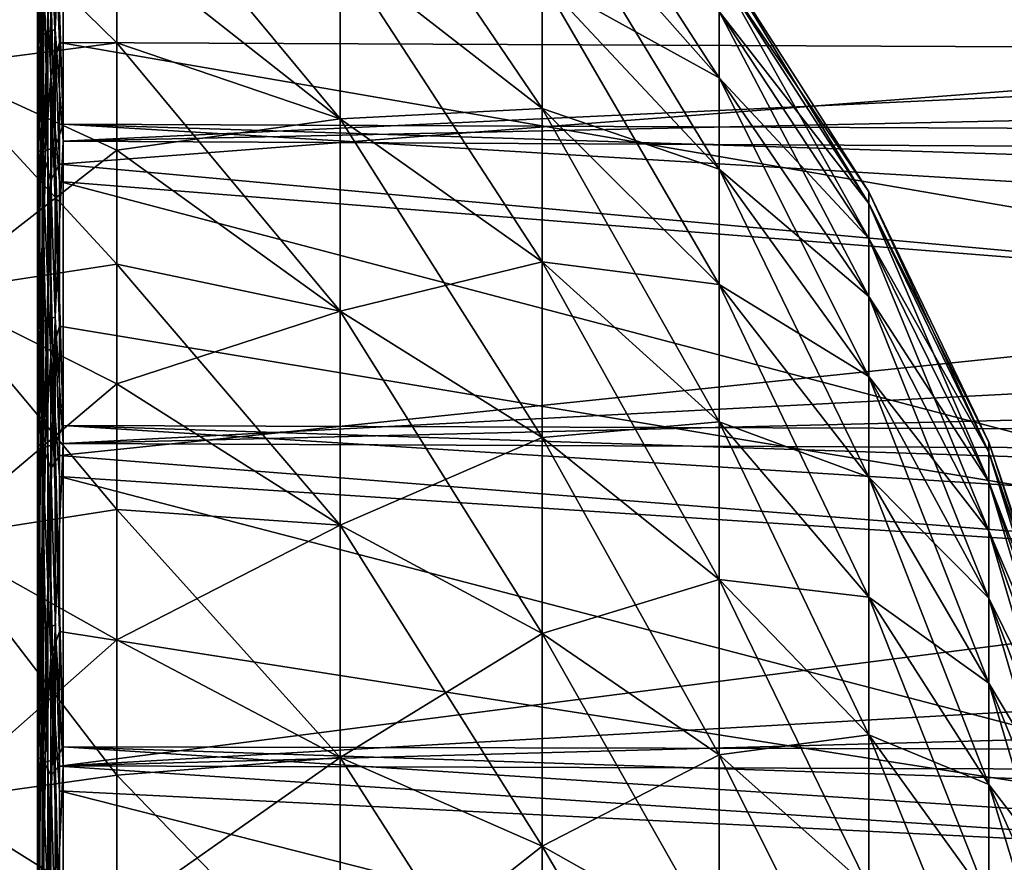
# Model space of a CAD drawing. Header units: metres. Extents: x -128 to 173, y -23 to 79.
# Tile 124 of 129: x 130.16 to 137.88, y 7.38 to 13.99. Entities that reach past the tile are written whole.
import ezdxf

# ---------------------------------------------------------------- set-up
doc = ezdxf.new("R2010")
doc.units = ezdxf.units.M
doc.layers.add('solid_ORA_153_SW0001', color=7, linetype='CONTINUOUS')

msp = doc.modelspace()

# ---------------------------------------------------------------- linework, layer by layer
at = {"layer": 'solid_ORA_153_SW0001'}
for points in [[(130.309845, 13.836121, 18.197544), (130.338531, 13.870053, 18.242172), (130.338531, 15.924419, 16.479324)], [(130.309845, 15.885461, 16.439007), (130.309845, 13.836121, 18.197544), (130.338531, 15.924419, 16.479324)], [(130.338531, 13.870053, 18.242172), (130.38324, 13.896902, 18.277485), (130.38324, 15.955246, 16.511225)], [(130.338531, 15.924419, 16.479324), (130.338531, 13.870053, 18.242172), (130.38324, 15.955246, 16.511225)], [(130.38324, 13.896902, 18.277485), (130.439529, 13.914006, 18.29998), (130.439529, 15.974882, 16.531546)], [(130.38324, 15.955246, 16.511225), (130.38324, 13.896902, 18.277485), (130.439529, 15.974882, 16.531546)], [(130.439529, 15.974882, 16.531546), (130.439529, 13.914006, 18.29998), (130.50174, 15.222705, 17.239149)], [(130.309845, 15.885461, 16.439007), (130.300003, 15.090442, 17.089136), (130.309845, 13.836121, 18.197544)], [(130.472168, 15.836416, 15.836416), (142.184586, 15.531419, 13.759996), (142.184586, 13.759658, 15.531719)], [(130.472168, 14.851344, 16.763702), (130.472168, 15.836416, 15.836416), (142.184586, 13.759658, 15.531719)], [(134.258408, 15.68573, -3.866185), (135.646805, 14.05599, -3.46449), (135.646805, 13.535909, -5.133493)], [(134.258408, 15.105347, -5.728703), (134.258408, 15.68573, -3.866185), (135.646805, 13.535909, -5.133493)], [(134.258408, 13.295444, -9.177183), (132.675537, 14.527064, -10.027308), (132.675537, 15.629805, -8.203155)], [(134.258408, 13.295444, -9.177183), (132.675537, 15.629805, -8.203155), (134.258408, 14.304693, -7.507682)], [(130.349106, 14.850811, 16.853296), (130.404694, 15.56056, 16.138432), (130.404694, 13.551967, 17.858448)], [(130.404694, 15.56056, 16.138432), (130.472168, 14.851344, 16.763702), (130.472168, 13.812081, 17.62982)], [(130.404694, 13.551967, 17.858448), (130.404694, 15.56056, 16.138432), (130.472168, 13.812081, 17.62982)], [(130.472168, 14.959525, -16.667236), (142.184586, 13.759658, -15.531719), (142.184586, 15.531419, -13.759996)], [(130.439529, 15.133806, -17.304819), (130.50174, 15.343526, -17.131702), (130.50174, 13.171754, -18.85269)], [(130.50174, 15.343526, -17.131702), (171.835632, 14.087917, -17.719709), (171.835632, 12.995555, -18.535723)], [(130.50174, 13.171754, -18.85269), (130.50174, 15.343526, -17.131702), (171.835632, 12.995555, -18.535723)], [(132.675537, 13.212487, -11.705242), (130.923691, 14.595462, -12.074686), (130.923691, 15.325027, -11.134141)], [(132.675537, 14.527064, -10.027308), (132.675537, 13.212487, -11.705242), (130.923691, 15.325027, -11.134141)], [(130.439529, 13.914006, 18.29998), (130.50174, 13.038887, 18.944826), (130.50174, 15.222705, 17.239149)], [(130.50174, 15.222705, 17.239149), (130.50174, 13.038887, 18.944826), (171.835632, 14.975998, 16.975777)], [(130.923691, 13.808756, -12.967029), (129.493378, 13.623181, -14.439729), (129.493378, 15.207417, -12.760537)], [(130.923691, 14.595462, -12.074686), (130.923691, 13.808756, -12.967029), (129.493378, 15.207417, -12.760537)], [(130.923691, 13.808756, 12.967029), (129.493378, 15.207417, 12.760537), (129.493378, 13.623181, 14.439729)], [(130.923691, 13.808756, 12.967029), (130.923691, 14.595462, 12.074686), (129.493378, 15.207417, 12.760537)], [(130.300003, 15.210311, -16.982534), (130.300003, 13.057488, -18.688555), (130.300003, 15.124701, -16.785053)], [(130.309845, 15.049093, -17.207952), (130.300003, 13.057488, -18.688555), (130.300003, 15.210311, -16.982534)], [(130.300003, 13.057488, -18.688555), (130.300003, 12.998736, -18.480461), (130.300003, 15.124701, -16.785053)], [(130.312668, 12.967331, -18.416916), (130.300003, 15.124701, -16.785053), (130.300003, 12.998736, -18.480461)], [(130.312668, 15.085278, -16.726294), (130.300003, 15.124701, -16.785053), (130.312668, 12.967331, -18.416916)], [(130.300003, 12.925668, 18.779966), (130.300003, 15.090442, 17.089136), (130.300003, 14.939816, 16.949823)], [(130.309845, 13.836121, 18.197544), (130.300003, 15.090442, 17.089136), (130.300003, 12.925668, 18.779966)], [(130.309845, 15.049093, -17.207952), (130.338531, 15.086, -17.250154), (130.338531, 12.946587, -18.908758)], [(130.312668, 15.085278, -16.726294), (130.312668, 12.967331, -18.416916), (130.349106, 15.044272, -16.680828)], [(130.338531, 15.086, -17.250154), (130.38324, 15.115204, -17.283546), (130.38324, 12.971648, -18.945362)], [(130.338531, 12.946587, -18.908758), (130.338531, 15.086, -17.250154), (130.38324, 12.971648, -18.945362)], [(130.38324, 15.115204, -17.283546), (130.439529, 15.133806, -17.304819), (130.439529, 12.987613, -18.968678)], [(130.38324, 12.971648, -18.945362), (130.38324, 15.115204, -17.283546), (130.439529, 12.987613, -18.968678)], [(130.439529, 12.987613, -18.968678), (130.439529, 15.133806, -17.304819), (130.50174, 13.171754, -18.85269)], [(134.258408, 15.105347, -5.728703), (135.646805, 13.535909, -5.133493), (135.646805, 12.818442, -6.727637)], [(134.258408, 14.304693, -7.507682), (134.258408, 15.105347, -5.728703), (135.646805, 12.818442, -6.727637)], [(134.258408, 15.105347, 5.728703), (135.646805, 13.535909, 5.133493), (135.646805, 14.05599, 3.46449)], [(134.258408, 15.105347, 5.728703), (134.258408, 14.304693, 7.507682), (135.646805, 13.535909, 5.133493)], [(130.309845, 12.914913, -18.862499), (130.300003, 13.057488, -18.688555), (130.309845, 15.049093, -17.207952)], [(130.309845, 12.914913, -18.862499), (130.309845, 15.049093, -17.207952), (130.338531, 12.946587, -18.908758)], [(130.312668, 12.967331, -18.416916), (130.349106, 12.932083, -18.366856), (130.349106, 15.044272, -16.680828)], [(130.349106, 15.044272, -16.680828), (130.349106, 12.932083, -18.366856), (130.404694, 14.816897, -16.82378)], [(130.300003, 12.925668, 18.779966), (130.300003, 14.939816, 16.949823), (130.300003, 12.795671, 18.621639)], [(130.312668, 14.891289, 16.899231), (130.300003, 12.795671, 18.621639), (130.300003, 14.939816, 16.949823)], [(130.404694, 14.816897, -16.82378), (130.472168, 12.858397, -18.337006), (130.472168, 14.959525, -16.667236)], [(130.472168, 14.959525, -16.667236), (130.472168, 12.858397, -18.337006), (142.184586, 13.759658, -15.531719)], [(130.50174, 13.038887, 18.944826), (171.835632, 13.926813, 17.846607), (171.835632, 14.975998, 16.975777)], [(130.312668, 12.753977, 18.565304), (130.300003, 12.795671, 18.621639), (130.312668, 14.891289, 16.899231)], [(130.312668, 14.891289, 16.899231), (130.349106, 14.850811, 16.853296), (130.349106, 12.71931, 18.514841)], [(130.312668, 12.753977, 18.565304), (130.312668, 14.891289, 16.899231), (130.349106, 12.71931, 18.514841)], [(130.349106, 12.71931, 18.514841), (130.349106, 14.850811, 16.853296), (130.404694, 13.551967, 17.858448)], [(130.472168, 13.812081, 17.62982), (130.472168, 14.851344, 16.763702), (142.184586, 13.759658, 15.531719)], [(130.349106, 12.932083, -18.366856), (130.404694, 12.732776, -18.451462), (130.404694, 14.816897, -16.82378)], [(130.404694, 14.816897, -16.82378), (130.404694, 12.732776, -18.451462), (130.472168, 12.858397, -18.337006)], [(132.675537, 13.212487, -11.705242), (130.923691, 13.808756, -12.967029), (130.923691, 14.595462, -12.074686)], [(132.675537, 13.212487, 11.705242), (130.923691, 14.595462, 12.074686), (130.923691, 13.808756, 12.967029)], [(132.675537, 13.212487, 11.705242), (132.675537, 14.527064, 10.027308), (130.923691, 14.595462, 12.074686)], [(134.258408, 12.092319, -10.712859), (132.675537, 13.212487, -11.705242), (132.675537, 14.527064, -10.027308)], [(134.258408, 12.092319, -10.712859), (132.675537, 14.527064, -10.027308), (134.258408, 13.295444, -9.177183)], [(134.258408, 13.295444, 9.177183), (132.675537, 14.527064, 10.027308), (132.675537, 13.212487, 11.705242)], [(134.258408, 14.304693, 7.507682), (132.675537, 14.527064, 10.027308), (134.258408, 13.295444, 9.177183)], [(135.646805, 14.476656), (136.819992, 12.64125), (136.819992, 12.54908, -1.523734)], [(135.646805, 14.371105, 1.744968), (136.819992, 12.64125), (135.646805, 14.476656)], [(135.646805, 14.371105, -1.744968), (135.646805, 14.476656), (136.819992, 12.54908, -1.523734)], [(135.646805, 14.371105, 1.744968), (136.819992, 12.54908, 1.523734), (136.819992, 12.64125)], [(135.646805, 14.371105, -1.744968), (136.819992, 12.54908, -1.523734), (136.819992, 12.273917, -3.025249)], [(135.646805, 14.05599, -3.46449), (135.646805, 14.371105, -1.744968), (136.819992, 12.273917, -3.025249)], [(135.646805, 14.371105, 1.744968), (135.646805, 14.05599, 3.46449), (136.819992, 12.54908, 1.523734)], [(134.258408, 14.304693, -7.507682), (135.646805, 12.818442, -6.727637), (135.646805, 11.914054, -8.223678)], [(134.258408, 13.295444, -9.177183), (134.258408, 14.304693, -7.507682), (135.646805, 11.914054, -8.223678)], [(134.258408, 14.304693, 7.507682), (135.646805, 12.818442, 6.727637), (135.646805, 13.535909, 5.133493)], [(134.258408, 14.304693, 7.507682), (134.258408, 13.295444, 9.177183), (135.646805, 12.818442, 6.727637)], [(135.646805, 14.05599, -3.46449), (136.819992, 12.273917, -3.025249), (136.819992, 11.819774, -4.482649)], [(135.646805, 13.535909, -5.133493), (135.646805, 14.05599, -3.46449), (136.819992, 11.819774, -4.482649)], [(135.646805, 14.05599, 3.46449), (136.819992, 12.273917, 3.025249), (136.819992, 12.54908, 1.523734)], [(135.646805, 14.05599, 3.46449), (135.646805, 13.535909, 5.133493), (136.819992, 12.273917, 3.025249)], [(130.38324, 11.644641, 19.788702), (130.439529, 11.658973, 19.813057), (130.439529, 13.914006, 18.29998)], [(130.38324, 13.896902, 18.277485), (130.38324, 11.644641, 19.788702), (130.439529, 13.914006, 18.29998)], [(130.439529, 13.914006, 18.29998), (130.439529, 11.658973, 19.813057), (130.50174, 13.038887, 18.944826)], [(130.50174, 13.038887, 18.944826), (171.835632, 12.827103, 18.652693), (171.835632, 13.926813, 17.846607)], [(130.309845, 13.836121, 18.197544), (130.300003, 12.925668, 18.779966), (130.309845, 11.59371, 19.70215)], [(130.309845, 11.59371, 19.70215), (130.338531, 11.622143, 19.750469), (130.338531, 13.870053, 18.242172)], [(130.309845, 13.836121, 18.197544), (130.309845, 11.59371, 19.70215), (130.338531, 13.870053, 18.242172)], [(130.338531, 11.622143, 19.750469), (130.38324, 11.644641, 19.788702), (130.38324, 13.896902, 18.277485)], [(130.338531, 13.870053, 18.242172), (130.338531, 11.622143, 19.750469), (130.38324, 13.896902, 18.277485)], [(130.923691, 13.808756, -12.967029), (130.923691, 12.967017, -13.808765), (129.493378, 13.623181, -14.439729)], [(130.923691, 12.967017, 13.808765), (130.923691, 13.808756, 12.967029), (129.493378, 13.623181, 14.439729)], [(130.404694, 13.551967, 17.858448), (130.472168, 13.812081, 17.62982), (130.472168, 12.72242, 18.431608)], [(130.472168, 13.812081, 17.62982), (142.184586, 13.759658, 15.531719), (142.184586, 11.787412, 17.076866)], [(130.472168, 12.72242, 18.431608), (130.472168, 13.812081, 17.62982), (142.184586, 11.787412, 17.076866)], [(130.472168, 12.858397, -18.337006), (142.184586, 11.787412, -17.076866), (142.184586, 13.759658, -15.531719)], [(132.675537, 11.705242, -13.212487), (130.923691, 12.967017, -13.808765), (130.923691, 13.808756, -12.967029)], [(132.675537, 13.212487, -11.705242), (132.675537, 11.705242, -13.212487), (130.923691, 13.808756, -12.967029)], [(132.675537, 13.212487, 11.705242), (130.923691, 13.808756, 12.967029), (130.923691, 12.967017, 13.808765)], [(130.923691, 12.074638, -14.595502), (129.493378, 11.854716, -15.923647), (129.493378, 13.623181, -14.439729)], [(130.923691, 12.967017, -13.808765), (130.923691, 12.074638, -14.595502), (129.493378, 13.623181, -14.439729)], [(130.923691, 12.967017, 13.808765), (129.493378, 13.623181, 14.439729), (129.493378, 11.854716, 15.923647)], [(130.349106, 12.71931, 18.514841), (130.404694, 13.551967, 17.858448), (130.404694, 11.354812, 19.329983)], [(130.404694, 13.551967, 17.858448), (130.472168, 12.72242, 18.431608), (130.472168, 11.586336, 19.166142)], [(130.404694, 11.354812, 19.329983), (130.404694, 13.551967, 17.858448), (130.472168, 11.586336, 19.166142)], [(135.646805, 13.535909, -5.133493), (136.819992, 11.819774, -4.482649), (136.819992, 11.193271, -5.874681)], [(135.646805, 12.818442, -6.727637), (135.646805, 13.535909, -5.133493), (136.819992, 11.193271, -5.874681)], [(135.646805, 13.535909, 5.133493), (136.819992, 11.819774, 4.482649), (136.819992, 12.273917, 3.025249)], [(135.646805, 13.535909, 5.133493), (135.646805, 12.818442, 6.727637), (136.819992, 11.819774, 4.482649)], [(134.258408, 13.295444, 9.177183), (132.675537, 13.212487, 11.705242), (134.258408, 12.092319, 10.712859)], [(134.258408, 13.295444, -9.177183), (135.646805, 11.914054, -8.223678), (135.646805, 10.835933, -9.599798)], [(134.258408, 12.092319, -10.712859), (134.258408, 13.295444, -9.177183), (135.646805, 10.835933, -9.599798)], [(134.258408, 13.295444, 9.177183), (135.646805, 11.914054, 8.223678), (135.646805, 12.818442, 6.727637)], [(134.258408, 13.295444, 9.177183), (134.258408, 12.092319, 10.712859), (135.646805, 11.914054, 8.223678)], [(132.675537, 11.705242, 13.212487), (132.675537, 13.212487, 11.705242), (130.923691, 12.967017, 13.808765)], [(134.258408, 10.712859, -12.092319), (132.675537, 11.705242, -13.212487), (132.675537, 13.212487, -11.705242)], [(134.258408, 10.712859, -12.092319), (132.675537, 13.212487, -11.705242), (134.258408, 12.092319, -10.712859)], [(134.258408, 12.092319, 10.712859), (132.675537, 13.212487, 11.705242), (132.675537, 11.705242, 13.212487)], [(130.439529, 12.987613, -18.968678), (130.50174, 13.171754, -18.85269), (130.50174, 10.808765, -20.29999)], [(130.50174, 13.171754, -18.85269), (171.835632, 11.856046, -19.284492), (171.835632, 10.673525, -19.963301)], [(130.50174, 10.808765, -20.29999), (130.50174, 13.171754, -18.85269), (171.835632, 10.673525, -19.963301)], [(130.50174, 13.171754, -18.85269), (171.835632, 12.995555, -18.535723), (171.835632, 11.856046, -19.284492)], [(130.300003, 13.057488, -18.688555), (130.300003, 10.715096, -20.123289), (130.300003, 12.998736, -18.480461)], [(130.309845, 12.914913, -18.862499), (130.300003, 10.715096, -20.123289), (130.300003, 13.057488, -18.688555)], [(130.300003, 10.715096, -20.123289), (130.300003, 10.685351, -19.907734), (130.300003, 12.998736, -18.480461)], [(130.312668, 10.661676, -19.840946), (130.300003, 12.998736, -18.480461), (130.300003, 10.685351, -19.907734)], [(130.312668, 12.967331, -18.416916), (130.300003, 12.998736, -18.480461), (130.312668, 10.661676, -19.840946)], [(130.38324, 12.971648, -18.945362), (130.439529, 12.987613, -18.968678), (130.439529, 10.66019, -20.367847)], [(130.439529, 11.658973, 19.813057), (130.50174, 10.665783, 20.375479), (130.50174, 13.038887, 18.944826)], [(130.439529, 10.66019, -20.367847), (130.439529, 12.987613, -18.968678), (130.50174, 10.808765, -20.29999)], [(130.50174, 13.038887, 18.944826), (130.50174, 10.665783, 20.375479), (171.835632, 12.827103, 18.652693)], [(130.923691, 12.074638, 14.595502), (130.923691, 12.967017, 13.808765), (129.493378, 11.854716, 15.923647)], [(130.300003, 10.573256, 20.198175), (130.300003, 12.925668, 18.779966), (130.300003, 12.795671, 18.621639)], [(130.309845, 11.59371, 19.70215), (130.300003, 12.925668, 18.779966), (130.300003, 10.573256, 20.198175)], [(130.309845, 10.600517, -20.253836), (130.300003, 10.715096, -20.123289), (130.309845, 12.914913, -18.862499)], [(130.309845, 12.914913, -18.862499), (130.338531, 12.946587, -18.908758), (130.338531, 10.626515, -20.303509)], [(130.309845, 10.600517, -20.253836), (130.309845, 12.914913, -18.862499), (130.338531, 10.626515, -20.303509)], [(130.312668, 12.967331, -18.416916), (130.312668, 10.661676, -19.840946), (130.349106, 12.932083, -18.366856)], [(130.312668, 10.661676, -19.840946), (130.349106, 10.632696, -19.787014), (130.349106, 12.932083, -18.366856)], [(130.338531, 12.946587, -18.908758), (130.38324, 12.971648, -18.945362), (130.38324, 10.647085, -20.342812)], [(130.338531, 10.626515, -20.303509), (130.338531, 12.946587, -18.908758), (130.38324, 10.647085, -20.342812)], [(130.349106, 12.932083, -18.366856), (130.349106, 10.632696, -19.787014), (130.404694, 12.732776, -18.451462)], [(130.38324, 10.647085, -20.342812), (130.38324, 12.971648, -18.945362), (130.439529, 10.66019, -20.367847)], [(132.675537, 11.705242, -13.212487), (130.923691, 12.074638, -14.595502), (130.923691, 12.967017, -13.808765)], [(132.675537, 11.705242, 13.212487), (130.923691, 12.967017, 13.808765), (130.923691, 12.074638, 14.595502)], [(130.404694, 12.732776, -18.451462), (130.472168, 10.572621, -19.74345), (130.472168, 12.858397, -18.337006)], [(130.472168, 12.858397, -18.337006), (130.472168, 10.572621, -19.74345), (142.184586, 11.787412, -17.076866)], [(130.50174, 10.665783, 20.375479), (171.835632, 11.680857, 19.391108), (171.835632, 12.827103, 18.652693)], [(135.646805, 12.818442, -6.727637), (136.819992, 11.193271, -5.874681), (136.819992, 10.403544, -7.181048)], [(135.646805, 11.914054, -8.223678), (135.646805, 12.818442, -6.727637), (136.819992, 10.403544, -7.181048)], [(135.646805, 12.818442, 6.727637), (136.819992, 11.193271, 5.874681), (136.819992, 11.819774, 4.482649)], [(135.646805, 12.818442, 6.727637), (135.646805, 11.914054, 8.223678), (136.819992, 11.193271, 5.874681)], [(130.300003, 10.573256, 20.198175), (130.300003, 12.795671, 18.621639), (130.300003, 10.466234, 20.0238)], [(130.312668, 12.753977, 18.565304), (130.300003, 10.466234, 20.0238), (130.300003, 12.795671, 18.621639)], [(130.312668, 10.432046, 19.962637), (130.300003, 10.466234, 20.0238), (130.312668, 12.753977, 18.565304)], [(130.312668, 12.753977, 18.565304), (130.349106, 12.71931, 18.514841), (130.349106, 10.403689, 19.908375)], [(130.312668, 10.432046, 19.962637), (130.312668, 12.753977, 18.565304), (130.349106, 10.403689, 19.908375)], [(130.349106, 10.632696, -19.787014), (130.404694, 10.471491, -19.822409), (130.404694, 12.732776, -18.451462)], [(130.349106, 10.403689, 19.908375), (130.349106, 12.71931, 18.514841), (130.404694, 11.354812, 19.329983)], [(130.404694, 12.732776, -18.451462), (130.404694, 10.471491, -19.822409), (130.472168, 10.572621, -19.74345)], [(130.472168, 12.72242, 18.431608), (142.184586, 11.787412, 17.076866), (142.184586, 9.643244, 18.373085)], [(130.472168, 11.586336, 19.166142), (130.472168, 12.72242, 18.431608), (142.184586, 9.643244, 18.373085)], [(136.819992, 12.64125), (137.760406, 10.676389), (137.760406, 10.598545, -1.286896)], [(136.819992, 12.54908, 1.523734), (137.760406, 10.676389), (136.819992, 12.64125)], [(136.819992, 12.54908, -1.523734), (136.819992, 12.64125), (137.760406, 10.598545, -1.286896)], [(136.819992, 12.54908, 1.523734), (137.760406, 10.598545, 1.286896), (137.760406, 10.676389)], [(136.819992, 12.54908, -1.523734), (137.760406, 10.598545, -1.286896), (137.760406, 10.366152, -2.555027)], [(136.819992, 12.273917, -3.025249), (136.819992, 12.54908, -1.523734), (137.760406, 10.366152, -2.555027)], [(136.819992, 12.54908, 1.523734), (136.819992, 12.273917, 3.025249), (137.760406, 10.598545, 1.286896)], [(136.819992, 12.273917, -3.025249), (137.760406, 10.366152, -2.555027), (137.760406, 9.982596, -3.785899)], [(136.819992, 11.819774, -4.482649), (136.819992, 12.273917, -3.025249), (137.760406, 9.982596, -3.785899)], [(136.819992, 12.273917, 3.025249), (137.760406, 10.366152, 2.555027), (137.760406, 10.598545, 1.286896)], [(136.819992, 12.273917, 3.025249), (136.819992, 11.819774, 4.482649), (137.760406, 10.366152, 2.555027)], [(130.923691, 12.074638, -14.595502), (130.923691, 11.134152, -15.325019), (129.493378, 11.854716, -15.923647)], [(130.923691, 11.134152, 15.325019), (130.923691, 12.074638, 14.595502), (129.493378, 11.854716, 15.923647)], [(132.675537, 10.027308, -14.527064), (130.923691, 11.134152, -15.325019), (130.923691, 12.074638, -14.595502)], [(132.675537, 11.705242, -13.212487), (132.675537, 10.027308, -14.527064), (130.923691, 12.074638, -14.595502)], [(132.675537, 11.705242, 13.212487), (130.923691, 12.074638, 14.595502), (130.923691, 11.134152, 15.325019)], [(134.258408, 12.092319, 10.712859), (132.675537, 11.705242, 13.212487), (134.258408, 10.712859, 12.092319)], [(134.258408, 12.092319, -10.712859), (135.646805, 10.835933, -9.599798), (135.646805, 9.599798, -10.835933)], [(134.258408, 10.712859, -12.092319), (134.258408, 12.092319, -10.712859), (135.646805, 9.599798, -10.835933)], [(134.258408, 12.092319, 10.712859), (135.646805, 10.835933, 9.599798), (135.646805, 11.914054, 8.223678)], [(134.258408, 12.092319, 10.712859), (134.258408, 10.712859, 12.092319), (135.646805, 10.835933, 9.599798)], [(135.646805, 11.914054, -8.223678), (136.819992, 10.403544, -7.181048), (136.819992, 9.462111, -8.382699)], [(135.646805, 10.835933, -9.599798), (135.646805, 11.914054, -8.223678), (136.819992, 9.462111, -8.382699)], [(135.646805, 11.914054, 8.223678), (136.819992, 10.403544, 7.181048), (136.819992, 11.193271, 5.874681)], [(135.646805, 11.914054, 8.223678), (135.646805, 10.835933, 9.599798), (136.819992, 10.403544, 7.181048)], [(130.923691, 10.150064, -15.993804), (129.493378, 9.925936, -17.192226), (129.493378, 11.854716, -15.923647)], [(130.923691, 11.134152, -15.325019), (130.923691, 10.150064, -15.993804), (129.493378, 11.854716, -15.923647)], [(130.923691, 11.134152, 15.325019), (129.493378, 11.854716, 15.923647), (129.493378, 9.925936, 17.192226)], [(136.819992, 11.819774, -4.482649), (137.760406, 9.982596, -3.785899), (137.760406, 9.453472, -4.961565)], [(136.819992, 11.193271, -5.874681), (136.819992, 11.819774, -4.482649), (137.760406, 9.453472, -4.961565)], [(136.819992, 11.819774, 4.482649), (137.760406, 9.982596, 3.785899), (137.760406, 10.366152, 2.555027)], [(136.819992, 11.819774, 4.482649), (136.819992, 11.193271, 5.874681), (137.760406, 9.982596, 3.785899)], [(130.472168, 10.572621, -19.74345), (142.184586, 9.643244, -18.373085), (142.184586, 11.787412, -17.076866)], [(130.50174, 10.665783, 20.375479), (171.835632, 10.492235, 20.059175), (171.835632, 11.680857, 19.391108)], [(132.675537, 10.027308, 14.527064), (132.675537, 11.705242, 13.212487), (130.923691, 11.134152, 15.325019)], [(134.258408, 9.177183, -13.295444), (132.675537, 10.027308, -14.527064), (132.675537, 11.705242, -13.212487)], [(134.258408, 9.177183, -13.295444), (132.675537, 11.705242, -13.212487), (134.258408, 10.712859, -12.092319)], [(134.258408, 10.712859, 12.092319), (132.675537, 11.705242, 13.212487), (132.675537, 10.027308, 14.527064)], [(130.309845, 11.59371, 19.70215), (130.300003, 10.573256, 20.198175), (130.309845, 9.18952, 20.931831)], [(130.309845, 9.18952, 20.931831), (130.338531, 9.212057, 20.983166), (130.338531, 11.622143, 19.750469)], [(130.309845, 11.59371, 19.70215), (130.309845, 9.18952, 20.931831), (130.338531, 11.622143, 19.750469)], [(130.338531, 9.212057, 20.983166), (130.38324, 9.229889, 21.023785), (130.38324, 11.644641, 19.788702)], [(130.338531, 11.622143, 19.750469), (130.338531, 9.212057, 20.983166), (130.38324, 11.644641, 19.788702)], [(130.38324, 9.229889, 21.023785), (130.439529, 9.241249, 21.04966), (130.439529, 11.658973, 19.813057)], [(130.38324, 11.644641, 19.788702), (130.38324, 9.229889, 21.023785), (130.439529, 11.658973, 19.813057)], [(130.404694, 11.354812, 19.329983), (130.472168, 11.586336, 19.166142), (130.472168, 10.407974, 19.830738)], [(130.439529, 11.658973, 19.813057), (130.439529, 9.241249, 21.04966), (130.50174, 10.665783, 20.375479)], [(130.472168, 10.407974, 19.830738), (130.472168, 11.586336, 19.166142), (142.184586, 9.643244, 18.373085)], [(130.349106, 10.403689, 19.908375), (130.404694, 11.354812, 19.329983), (130.404694, 8.999664, 20.53256)], [(130.404694, 11.354812, 19.329983), (130.472168, 10.407974, 19.830738), (130.472168, 9.191636, 20.422977)], [(130.404694, 8.999664, 20.53256), (130.404694, 11.354812, 19.329983), (130.472168, 9.191636, 20.422977)], [(130.923691, 10.150064, 15.993804), (130.923691, 11.134152, 15.325019), (129.493378, 9.925936, 17.192226)], [(132.675537, 10.027308, -14.527064), (130.923691, 10.150064, -15.993804), (130.923691, 11.134152, -15.325019)], [(132.675537, 10.027308, 14.527064), (130.923691, 11.134152, 15.325019), (130.923691, 10.150064, 15.993804)], [(136.819992, 11.193271, -5.874681), (137.760406, 9.453472, -4.961565), (137.760406, 8.786495, -6.06488)], [(136.819992, 10.403544, -7.181048), (136.819992, 11.193271, -5.874681), (137.760406, 8.786495, -6.06488)], [(136.819992, 11.193271, 5.874681), (137.760406, 9.453472, 4.961565), (137.760406, 9.982596, 3.785899)], [(136.819992, 11.193271, 5.874681), (136.819992, 10.403544, 7.181048), (137.760406, 9.453472, 4.961565)], [(134.258408, 10.712859, 12.092319), (135.646805, 9.599798, 10.835933), (135.646805, 10.835933, 9.599798)], [(135.646805, 10.835933, -9.599798), (136.819992, 9.462111, -8.382699), (136.819992, 8.382699, -9.462111)], [(135.646805, 9.599798, -10.835933), (135.646805, 10.835933, -9.599798), (136.819992, 8.382699, -9.462111)], [(135.646805, 10.835933, 9.599798), (136.819992, 9.462111, 8.382699), (136.819992, 10.403544, 7.181048)], [(135.646805, 10.835933, 9.599798), (135.646805, 9.599798, 10.835933), (136.819992, 9.462111, 8.382699)], [(130.439529, 10.66019, -20.367847), (130.50174, 10.808765, -20.29999), (130.50174, 8.288858, -21.452595)], [(130.50174, 10.808765, -20.29999), (171.835632, 9.452281, -20.569683), (171.835632, 8.196746, -21.101442)], [(130.50174, 8.288858, -21.452595), (130.50174, 10.808765, -20.29999), (171.835632, 8.196746, -21.101442)], [(130.50174, 10.808765, -20.29999), (171.835632, 10.673525, -19.963301), (171.835632, 9.452281, -20.569683)], [(130.300003, 10.715096, -20.123289), (130.300003, 8.217105, -21.265917), (130.300003, 10.685351, -19.907734)], [(130.309845, 10.600517, -20.253836), (130.300003, 8.217105, -21.265917), (130.300003, 10.715096, -20.123289)], [(130.300003, 8.217105, -21.265917), (130.300003, 8.21637, -21.047228), (130.300003, 10.685351, -19.907734)], [(130.312668, 8.201689, -20.977768), (130.300003, 10.685351, -19.907734), (130.300003, 8.21637, -21.047228)], [(130.312668, 10.661676, -19.840946), (130.300003, 10.685351, -19.907734), (130.312668, 8.201689, -20.977768)], [(130.312668, 10.661676, -19.840946), (130.312668, 8.201689, -20.977768), (130.349106, 10.632696, -19.787014)], [(130.38324, 10.647085, -20.342812), (130.439529, 10.66019, -20.367847), (130.439529, 8.184012, -21.482801)], [(130.439529, 9.241249, 21.04966), (130.50174, 8.137841, 21.510336), (130.50174, 10.665783, 20.375479)], [(130.439529, 8.184012, -21.482801), (130.439529, 10.66019, -20.367847), (130.50174, 8.288858, -21.452595)], [(130.50174, 10.665783, 20.375479), (130.50174, 8.137841, 21.510336), (171.835632, 10.492235, 20.059175)], [(134.258408, 10.712859, 12.092319), (132.675537, 10.027308, 14.527064), (134.258408, 9.177183, 13.295444)], [(134.258408, 10.712859, -12.092319), (135.646805, 9.599798, -10.835933), (135.646805, 8.223678, -11.914054)], [(134.258408, 9.177183, -13.295444), (134.258408, 10.712859, -12.092319), (135.646805, 8.223678, -11.914054)], [(134.258408, 10.712859, 12.092319), (134.258408, 9.177183, 13.295444), (135.646805, 9.599798, 10.835933)], [(137.760406, 10.676389), (138.454025, 8.611446), (138.454025, 8.548659, -1.037995)], [(137.760406, 10.598545, 1.286896), (138.454025, 8.611446), (137.760406, 10.676389)], [(137.760406, 10.598545, -1.286896), (137.760406, 10.676389), (138.454025, 8.548659, -1.037995)], [(130.309845, 8.138202, -21.362549), (130.300003, 8.217105, -21.265917), (130.309845, 10.600517, -20.253836)], [(130.309845, 10.600517, -20.253836), (130.338531, 10.626515, -20.303509), (130.338531, 8.15816, -21.41494)], [(130.309845, 8.138202, -21.362549), (130.309845, 10.600517, -20.253836), (130.338531, 8.15816, -21.41494)], [(130.312668, 8.201689, -20.977768), (130.349106, 8.179396, -20.920748), (130.349106, 10.632696, -19.787014)], [(130.338531, 10.626515, -20.303509), (130.38324, 10.647085, -20.342812), (130.38324, 8.173952, -21.456394)], [(130.338531, 8.15816, -21.41494), (130.338531, 10.626515, -20.303509), (130.38324, 8.173952, -21.456394)], [(130.349106, 10.632696, -19.787014), (130.349106, 8.179396, -20.920748), (130.404694, 10.471491, -19.822409)], [(130.38324, 8.173952, -21.456394), (130.38324, 10.647085, -20.342812), (130.439529, 8.184012, -21.482801)], [(137.760406, 10.598545, 1.286896), (138.454025, 8.548659, 1.037995), (138.454025, 8.611446)], [(137.760406, 10.598545, -1.286896), (138.454025, 8.548659, -1.037995), (138.454025, 8.361214, -2.060854)], [(137.760406, 10.366152, -2.555027), (137.760406, 10.598545, -1.286896), (138.454025, 8.361214, -2.060854)], [(137.760406, 10.598545, 1.286896), (137.760406, 10.366152, 2.555027), (138.454025, 8.548659, 1.037995)], [(130.300003, 8.067329, 21.323185), (130.300003, 10.573256, 20.198175), (130.300003, 10.466234, 20.0238)], [(130.309845, 9.18952, 20.931831), (130.300003, 10.573256, 20.198175), (130.300003, 8.067329, 21.323185)], [(130.404694, 10.471491, -19.822409), (130.472168, 8.135018, -20.866375), (130.472168, 10.572621, -19.74345)], [(130.472168, 10.572621, -19.74345), (130.472168, 8.135018, -20.866375), (142.184586, 9.643244, -18.373085)], [(130.300003, 8.067329, 21.323185), (130.300003, 10.466234, 20.0238), (130.300003, 7.985212, 21.136011)], [(130.312668, 10.432046, 19.962637), (130.300003, 7.985212, 21.136011), (130.300003, 10.466234, 20.0238)], [(130.312668, 7.959106, 21.071001), (130.300003, 7.985212, 21.136011), (130.312668, 10.432046, 19.962637)], [(130.312668, 10.432046, 19.962637), (130.349106, 10.403689, 19.908375), (130.349106, 7.937472, 21.013727)], [(130.312668, 7.959106, 21.071001), (130.312668, 10.432046, 19.962637), (130.349106, 7.937472, 21.013727)], [(130.349106, 8.179396, -20.920748), (130.404694, 8.064506, -20.917547), (130.404694, 10.471491, -19.822409)], [(130.404694, 10.471491, -19.822409), (130.404694, 8.064506, -20.917547), (130.472168, 8.135018, -20.866375)], [(130.50174, 8.137841, 21.510336), (171.835632, 9.265548, 20.65447), (171.835632, 10.492235, 20.059175)], [(130.349106, 7.937472, 21.013727), (130.349106, 10.403689, 19.908375), (130.404694, 8.999664, 20.53256)], [(130.472168, 10.407974, 19.830738), (142.184586, 9.643244, 18.373085), (142.184586, 7.358147, 19.401554)], [(130.472168, 9.191636, 20.422977), (130.472168, 10.407974, 19.830738), (142.184586, 7.358147, 19.401554)], [(136.819992, 10.403544, -7.181048), (137.760406, 8.786495, -6.06488), (137.760406, 7.991392, -7.079755)], [(136.819992, 9.462111, -8.382699), (136.819992, 10.403544, -7.181048), (137.760406, 7.991392, -7.079755)], [(136.819992, 10.403544, 7.181048), (137.760406, 8.786495, 6.06488), (137.760406, 9.453472, 4.961565)], [(136.819992, 10.403544, 7.181048), (136.819992, 9.462111, 8.382699), (137.760406, 8.786495, 6.06488)], [(137.760406, 10.366152, -2.555027), (138.454025, 8.361214, -2.060854), (138.454025, 8.051842, -3.053661)], [(137.760406, 9.982596, -3.785899), (137.760406, 10.366152, -2.555027), (138.454025, 8.051842, -3.053661)], [(137.760406, 10.366152, 2.555027), (138.454025, 8.361214, 2.060854), (138.454025, 8.548659, 1.037995)], [(137.760406, 10.366152, 2.555027), (137.760406, 9.982596, 3.785899), (138.454025, 8.361214, 2.060854)], [(130.923691, 10.150064, -15.993804), (130.923691, 9.12574, -16.59959), (129.493378, 9.925936, -17.192226)], [(130.923691, 9.12574, 16.59959), (130.923691, 10.150064, 15.993804), (129.493378, 9.925936, 17.192226)], [(132.675537, 8.203155, -15.629805), (130.923691, 9.12574, -16.59959), (130.923691, 10.150064, -15.993804)], [(132.675537, 10.027308, -14.527064), (132.675537, 8.203155, -15.629805), (130.923691, 10.150064, -15.993804)], [(132.675537, 10.027308, 14.527064), (130.923691, 10.150064, 15.993804), (130.923691, 9.12574, 16.59959)], [(132.675537, 8.203155, 15.629805), (132.675537, 10.027308, 14.527064), (130.923691, 9.12574, 16.59959)], [(134.258408, 7.507682, -14.304693), (132.675537, 8.203155, -15.629805), (132.675537, 10.027308, -14.527064)], [(134.258408, 7.507682, -14.304693), (132.675537, 10.027308, -14.527064), (134.258408, 9.177183, -13.295444)], [(134.258408, 9.177183, 13.295444), (132.675537, 10.027308, 14.527064), (132.675537, 8.203155, 15.629805)], [(137.760406, 9.982596, -3.785899), (138.454025, 8.051842, -3.053661), (138.454025, 7.625057, -4.001939)], [(137.760406, 9.453472, -4.961565), (137.760406, 9.982596, -3.785899), (138.454025, 7.625057, -4.001939)], [(137.760406, 9.982596, 3.785899), (138.454025, 8.051842, 3.053661), (138.454025, 8.361214, 2.060854)], [(137.760406, 9.982596, 3.785899), (137.760406, 9.453472, 4.961565), (138.454025, 8.051842, 3.053661)], [(130.923691, 8.065343, -17.139889), (129.493378, 7.862925, -18.22831), (129.493378, 9.925936, -17.192226)], [(130.923691, 9.12574, -16.59959), (130.923691, 8.065343, -17.139889), (129.493378, 9.925936, -17.192226)], [(130.923691, 9.12574, 16.59959), (129.493378, 9.925936, 17.192226), (129.493378, 7.862925, 18.22831)], [(130.472168, 8.135018, -20.866375), (142.184586, 7.358147, -19.401554), (142.184586, 9.643244, -18.373085)], [(134.258408, 9.177183, 13.295444), (135.646805, 8.223678, 11.914054), (135.646805, 9.599798, 10.835933)], [(135.646805, 9.599798, -10.835933), (136.819992, 8.382699, -9.462111), (136.819992, 7.181048, -10.403544)], [(135.646805, 8.223678, -11.914054), (135.646805, 9.599798, -10.835933), (136.819992, 7.181048, -10.403544)], [(135.646805, 9.599798, 10.835933), (136.819992, 8.382699, 9.462111), (136.819992, 9.462111, 8.382699)], [(135.646805, 9.599798, 10.835933), (135.646805, 8.223678, 11.914054), (136.819992, 8.382699, 9.462111)], [(136.819992, 9.462111, -8.382699), (137.760406, 7.991392, -7.079755), (137.760406, 7.079755, -7.991392)], [(136.819992, 8.382699, -9.462111), (136.819992, 9.462111, -8.382699), (137.760406, 7.079755, -7.991392)], [(136.819992, 9.462111, 8.382699), (137.760406, 7.991392, 7.079755), (137.760406, 8.786495, 6.06488)], [(136.819992, 9.462111, 8.382699), (136.819992, 8.382699, 9.462111), (137.760406, 7.991392, 7.079755)], [(137.760406, 9.453472, -4.961565), (138.454025, 7.625057, -4.001939), (138.454025, 7.087081, -4.891859)], [(137.760406, 8.786495, -6.06488), (137.760406, 9.453472, -4.961565), (138.454025, 7.087081, -4.891859)], [(137.760406, 9.453472, 4.961565), (138.454025, 7.625057, 4.001939), (138.454025, 8.051842, 3.053661)], [(137.760406, 9.453472, 4.961565), (137.760406, 8.786495, 6.06488), (138.454025, 7.625057, 4.001939)], [(130.309845, 9.18952, 20.931831), (130.300003, 8.067329, 21.323185), (130.309845, 6.657098, 21.869429)], [(130.309845, 6.657098, 21.869429), (130.338531, 6.673425, 21.923061), (130.338531, 9.212057, 20.983166)], [(130.309845, 9.18952, 20.931831), (130.309845, 6.657098, 21.869429), (130.338531, 9.212057, 20.983166)], [(130.338531, 6.673425, 21.923061), (130.38324, 6.686343, 21.9655), (130.38324, 9.229889, 21.023785)], [(130.338531, 9.212057, 20.983166), (130.338531, 6.673425, 21.923061), (130.38324, 9.229889, 21.023785)], [(130.38324, 6.686343, 21.9655), (130.439529, 6.694572, 21.992535), (130.439529, 9.241249, 21.04966)], [(130.38324, 9.229889, 21.023785), (130.38324, 6.686343, 21.9655), (130.439529, 9.241249, 21.04966)], [(130.404694, 8.999664, 20.53256), (130.472168, 9.191636, 20.422977), (130.472168, 7.941757, 20.940693)], [(130.439529, 9.241249, 21.04966), (130.439529, 6.694572, 21.992535), (130.50174, 8.137841, 21.510336)], [(130.472168, 7.941757, 20.940693), (130.472168, 9.191636, 20.422977), (142.184586, 7.358147, 19.401554)], [(130.50174, 8.137841, 21.510336), (171.835632, 8.005247, 21.174831), (171.835632, 9.265548, 20.65447)], [(130.923691, 8.065343, 17.139889), (130.923691, 9.12574, 16.59959), (129.493378, 7.862925, 18.22831)], [(132.675537, 8.203155, -15.629805), (130.923691, 8.065343, -17.139889), (130.923691, 9.12574, -16.59959)], [(132.675537, 8.203155, 15.629805), (130.923691, 9.12574, 16.59959), (130.923691, 8.065343, 17.139889)], [(134.258408, 9.177183, 13.295444), (132.675537, 8.203155, 15.629805), (134.258408, 7.507682, 14.304693)], [(134.258408, 9.177183, -13.295444), (135.646805, 8.223678, -11.914054), (135.646805, 6.727637, -12.818442)], [(134.258408, 7.507682, -14.304693), (134.258408, 9.177183, -13.295444), (135.646805, 6.727637, -12.818442)], [(134.258408, 9.177183, 13.295444), (134.258408, 7.507682, 14.304693), (135.646805, 8.223678, 11.914054)], [(130.349106, 7.937472, 21.013727), (130.404694, 8.999664, 20.53256), (130.404694, 6.519297, 21.449448)], [(130.404694, 8.999664, 20.53256), (130.472168, 7.941757, 20.940693), (130.472168, 6.6629, 21.382)], [(130.404694, 6.519297, 21.449448), (130.404694, 8.999664, 20.53256), (130.472168, 6.6629, 21.382)], [(137.760406, 8.786495, -6.06488), (138.454025, 7.087081, -4.891859), (138.454025, 6.44576, -5.710445)], [(137.760406, 7.991392, -7.079755), (137.760406, 8.786495, -6.06488), (138.454025, 6.44576, -5.710445)], [(137.760406, 8.786495, 6.06488), (138.454025, 7.087081, 4.891859), (138.454025, 7.625057, 4.001939)], [(137.760406, 8.786495, 6.06488), (137.760406, 7.991392, 7.079755), (138.454025, 7.087081, 4.891859)], [(135.646805, 8.223678, 11.914054), (136.819992, 7.181048, 10.403544), (136.819992, 8.382699, 9.462111)], [(136.819992, 8.382699, -9.462111), (137.760406, 7.079755, -7.991392), (137.760406, 6.06488, -8.786495)], [(136.819992, 7.181048, -10.403544), (136.819992, 8.382699, -9.462111), (137.760406, 6.06488, -8.786495)], [(136.819992, 8.382699, 9.462111), (137.760406, 7.079755, 7.991392), (137.760406, 7.991392, 7.079755)], [(136.819992, 8.382699, 9.462111), (136.819992, 7.181048, 10.403544), (137.760406, 7.079755, 7.991392)], [(130.439529, 8.184012, -21.482801), (130.50174, 8.288858, -21.452595), (130.50174, 5.648626, -22.293766)], [(130.50174, 8.288858, -21.452595), (171.835632, 6.911474, -21.556646), (171.835632, 5.601127, -21.933647)], [(130.50174, 5.648626, -22.293766), (130.50174, 8.288858, -21.452595), (171.835632, 5.601127, -21.933647)], [(130.50174, 8.288858, -21.452595), (171.835632, 8.196746, -21.101442), (171.835632, 6.911474, -21.556646)], [(130.300003, 8.217105, -21.265917), (130.300003, 5.599591, -22.099878), (130.300003, 8.21637, -21.047228)], [(130.309845, 8.138202, -21.362549), (130.300003, 5.599591, -22.099878), (130.300003, 8.217105, -21.265917)], [(130.300003, 5.599591, -22.099878), (130.300003, 5.628863, -21.881737), (130.300003, 8.21637, -21.047228)], [(130.312668, 5.622979, -21.810928), (130.300003, 8.21637, -21.047228), (130.300003, 5.628863, -21.881737)], [(130.312668, 8.201689, -20.977768), (130.300003, 8.21637, -21.047228), (130.312668, 5.622979, -21.810928)], [(130.312668, 8.201689, -20.977768), (130.312668, 5.622979, -21.810928), (130.349106, 8.179396, -20.920748)], [(132.675537, 8.203155, -15.629805), (132.675537, 6.259379, -16.504627), (130.923691, 8.065343, -17.139889)], [(132.675537, 8.203155, 15.629805), (130.923691, 8.065343, 17.139889), (130.923691, 6.973417, 17.612411)], [(132.675537, 6.259379, 16.504627), (132.675537, 8.203155, 15.629805), (130.923691, 6.973417, 17.612411)], [(134.258408, 5.728703, -15.105347), (132.675537, 6.259379, -16.504627), (132.675537, 8.203155, -15.629805)], [(134.258408, 5.728703, -15.105347), (132.675537, 8.203155, -15.629805), (134.258408, 7.507682, -14.304693)], [(134.258408, 7.507682, 14.304693), (132.675537, 8.203155, 15.629805), (132.675537, 6.259379, 16.504627)], [(134.258408, 7.507682, 14.304693), (135.646805, 6.727637, 12.818442), (135.646805, 8.223678, 11.914054)], [(135.646805, 8.223678, -11.914054), (136.819992, 7.181048, -10.403544), (136.819992, 5.874681, -11.193271)], [(135.646805, 6.727637, -12.818442), (135.646805, 8.223678, -11.914054), (136.819992, 5.874681, -11.193271)], [(135.646805, 8.223678, 11.914054), (135.646805, 6.727637, 12.818442), (136.819992, 7.181048, 10.403544)], [(130.309845, 5.562325, -22.173168), (130.300003, 5.599591, -22.099878), (130.309845, 8.138202, -21.362549)], [(130.309845, 8.138202, -21.362549), (130.338531, 8.15816, -21.41494), (130.338531, 5.575966, -22.227547)], [(130.309845, 5.562325, -22.173168), (130.309845, 8.138202, -21.362549), (130.338531, 5.575966, -22.227547)], [(130.312668, 5.622979, -21.810928), (130.349106, 5.607695, -21.751642), (130.349106, 8.179396, -20.920748)], [(130.338531, 8.15816, -21.41494), (130.38324, 8.173952, -21.456394), (130.38324, 5.58676, -22.270575)], [(130.338531, 5.575966, -22.227547), (130.338531, 8.15816, -21.41494), (130.38324, 5.58676, -22.270575)], [(130.349106, 8.179396, -20.920748), (130.349106, 5.607695, -21.751642), (130.404694, 8.064506, -20.917547)], [(130.38324, 8.173952, -21.456394), (130.439529, 8.184012, -21.482801), (130.439529, 5.593636, -22.297983)], [(130.38324, 5.58676, -22.270575), (130.38324, 8.173952, -21.456394), (130.439529, 5.593636, -22.297983)], [(130.404694, 8.064506, -20.917547), (130.472168, 5.580595, -21.689653), (130.472168, 8.135018, -20.866375)], [(130.439529, 5.593636, -22.297983), (130.439529, 8.184012, -21.482801), (130.50174, 5.648626, -22.293766)], [(130.439529, 6.694572, 21.992535), (130.50174, 5.491762, 22.332926), (130.50174, 8.137841, 21.510336)], [(130.472168, 8.135018, -20.866375), (130.472168, 5.580595, -21.689653), (142.184586, 7.358147, -19.401554)], [(130.50174, 8.137841, 21.510336), (130.50174, 5.491762, 22.332926), (171.835632, 8.005247, 21.174831)], [(130.923691, 8.065343, -17.139889), (130.923691, 6.973417, -17.612411), (129.493378, 7.862925, -18.22831)], [(130.923691, 6.973417, 17.612411), (130.923691, 8.065343, 17.139889), (129.493378, 7.862925, 18.22831)], [(130.300003, 5.444281, 22.138651), (130.300003, 8.067329, 21.323185), (130.300003, 7.985212, 21.136011)], [(130.309845, 6.657098, 21.869429), (130.300003, 8.067329, 21.323185), (130.300003, 5.444281, 22.138651)], [(130.349106, 5.607695, -21.751642), (130.404694, 5.54531, -21.721638), (130.404694, 8.064506, -20.917547)], [(130.404694, 8.064506, -20.917547), (130.404694, 5.54531, -21.721638), (130.472168, 5.580595, -21.689653)], [(132.675537, 6.259379, -16.504627), (130.923691, 6.973417, -17.612411), (130.923691, 8.065343, -17.139889)], [(130.300003, 5.444281, 22.138651), (130.300003, 7.985212, 21.136011), (130.300003, 5.388548, 21.942154)], [(130.312668, 7.959106, 21.071001), (130.300003, 5.388548, 21.942154), (130.300003, 7.985212, 21.136011)], [(130.312668, 5.370955, 21.874353), (130.300003, 5.388548, 21.942154), (130.312668, 7.959106, 21.071001)], [(130.312668, 7.959106, 21.071001), (130.349106, 7.937472, 21.013727), (130.349106, 5.356355, 21.814894)], [(130.312668, 5.370955, 21.874353), (130.312668, 7.959106, 21.071001), (130.349106, 5.356355, 21.814894)], [(130.50174, 5.491762, 22.332926), (171.835632, 6.715903, 21.618376), (171.835632, 8.005247, 21.174831)], [(137.760406, 7.991392, -7.079755), (138.454025, 6.44576, -5.710445), (138.454025, 5.710445, -6.44576)], [(137.760406, 7.079755, -7.991392), (137.760406, 7.991392, -7.079755), (138.454025, 5.710445, -6.44576)], [(137.760406, 7.991392, 7.079755), (138.454025, 6.44576, 5.710445), (138.454025, 7.087081, 4.891859)], [(137.760406, 7.991392, 7.079755), (137.760406, 7.079755, 7.991392), (138.454025, 6.44576, 5.710445)], [(130.349106, 5.356355, 21.814894), (130.349106, 7.937472, 21.013727), (130.404694, 6.519297, 21.449448)], [(130.472168, 7.941757, 20.940693), (142.184586, 7.358147, 19.401554), (142.184586, 4.965616, 20.147087)], [(130.472168, 6.6629, 21.382), (130.472168, 7.941757, 20.940693), (142.184586, 4.965616, 20.147087)], [(130.923691, 5.853411, -18.015636), (129.493378, 5.693581, -19.017885), (129.493378, 7.862925, -18.22831)], [(130.923691, 6.973417, -17.612411), (130.923691, 5.853411, -18.015636), (129.493378, 7.862925, -18.22831)], [(130.923691, 6.973417, 17.612411), (129.493378, 7.862925, 18.22831), (129.493378, 5.693581, 19.017885)], [(134.258408, 7.507682, 14.304693), (132.675537, 6.259379, 16.504627), (134.258408, 5.728703, 15.105347)], [(134.258408, 7.507682, -14.304693), (135.646805, 6.727637, -12.818442), (135.646805, 5.133493, -13.535909)], [(134.258408, 5.728703, -15.105347), (134.258408, 7.507682, -14.304693), (135.646805, 5.133493, -13.535909)], [(134.258408, 7.507682, 14.304693), (134.258408, 5.728703, 15.105347), (135.646805, 6.727637, 12.818442)]]:
    msp.add_3dface(points, dxfattribs=at)

doc.saveas('drawing.dxf')
